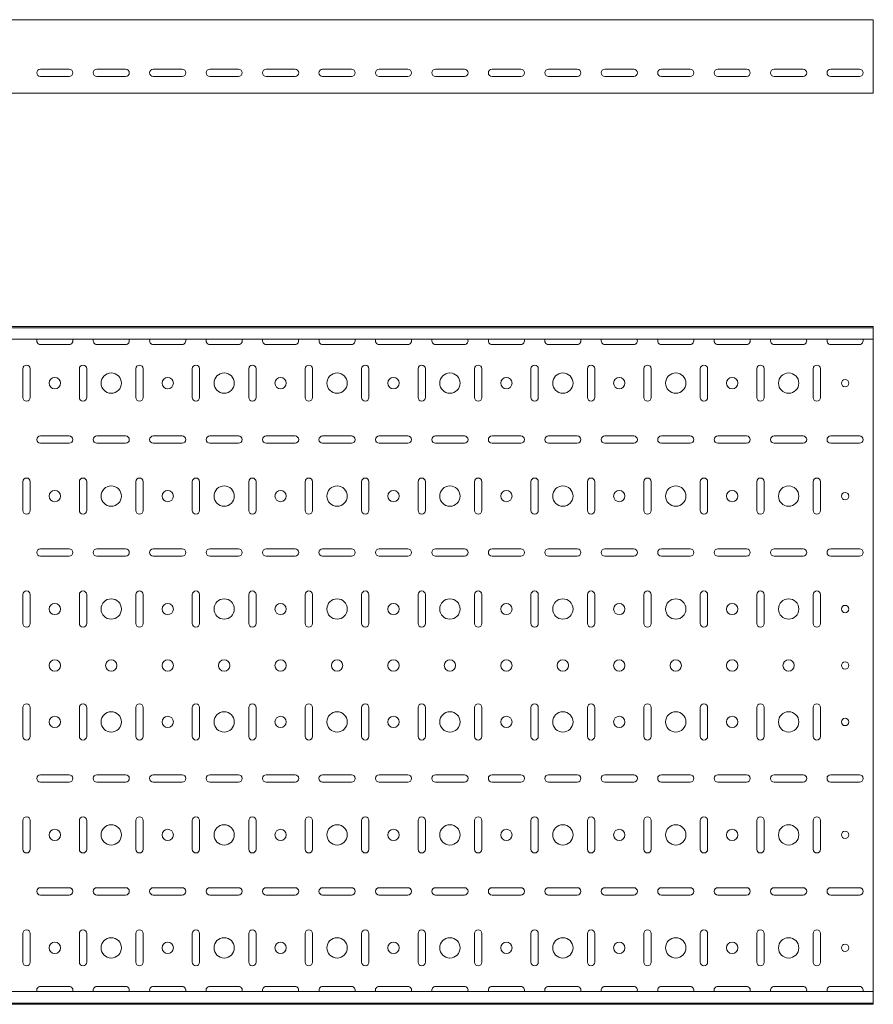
# Model space of a CAD drawing. Header units: millimetres. Extents: x -792 to 3872, y -6969 to -452.
# Tile 6 of 21: x 3116 to 3872, y -6969 to -6097. Entities that reach past the tile are written whole.
import ezdxf

# ---------------------------------------------------------------- set-up
doc = ezdxf.new("R2010")
doc.units = ezdxf.units.MM

msp = doc.modelspace()

# ---------------------------------------------------------------- linework, layer by layer
at = {"color": 7, "linetype": 'Continuous', "lineweight": 15}
for p, q in [((3872.2, -6096.74), (872.2, -6096.74)), ((3872.2, -6103.36), (3872.2, -6096.74)), ((3872.2, -6105.74), (3872.2, -6103.36)), ((3872.2, -6109.32), (3872.2, -6105.74)), ((3872.2, -6111.05), (3872.2, -6109.32)), ((3872.2, -6159.24), (3872.2, -6111.05)), ((3134.45, -6140.49), (3159.95, -6140.49)), ((3184.45, -6140.49), (3209.95, -6140.49)), ((3234.45, -6140.49), (3259.95, -6140.49)), ((3284.45, -6140.49), (3309.95, -6140.49)), ((3334.45, -6140.49), (3359.95, -6140.49)), ((3384.45, -6140.49), (3409.95, -6140.49)), ((3434.45, -6140.49), (3459.95, -6140.49)), ((3484.45, -6140.49), (3509.95, -6140.49)), ((3534.45, -6140.49), (3559.95, -6140.49)), ((3584.45, -6140.49), (3609.95, -6140.49)), ((3634.45, -6140.49), (3659.95, -6140.49)), ((3684.45, -6140.49), (3709.95, -6140.49)), ((3734.45, -6140.49), (3759.95, -6140.49)), ((3784.45, -6140.49), (3809.95, -6140.49)), ((3834.45, -6140.49), (3859.95, -6140.49)), ((3159.95, -6146.99), (3134.45, -6146.99)), ((3209.95, -6146.99), (3184.45, -6146.99)), ((3259.95, -6146.99), (3234.45, -6146.99)), ((3309.95, -6146.99), (3284.45, -6146.99)), ((3359.95, -6146.99), (3334.45, -6146.99)), ((3409.95, -6146.99), (3384.45, -6146.99)), ((3459.95, -6146.99), (3434.45, -6146.99)), ((3509.95, -6146.99), (3484.45, -6146.99)), ((3559.95, -6146.99), (3534.45, -6146.99)), ((3609.95, -6146.99), (3584.45, -6146.99)), ((3659.95, -6146.99), (3634.45, -6146.99)), ((3709.95, -6146.99), (3684.45, -6146.99)), ((3759.95, -6146.99), (3734.45, -6146.99)), ((3809.95, -6146.99), (3784.45, -6146.99)), ((3859.95, -6146.99), (3834.45, -6146.99)), ((3872.2, -6161.74), (872.2, -6161.74)), ((3872.2, -6161.74), (3872.2, -6159.24)), ((3872.2, -6368.54), (872.2, -6368.54)), ((3872.2, -6369.54), (872.2, -6369.54)), ((3872.2, -6369.54), (3872.2, -6368.54)), ((3872.2, -6378.01), (3872.2, -6369.54)), ((3872.2, -6379.75), (872.2, -6379.75)), ((3872.2, -6379.75), (3872.2, -6378.01)), ((3872.2, -6379.75), (3872.2, -6957.33)), ((3134.45, -6384.29), (3159.95, -6384.29)), ((3184.45, -6384.29), (3209.95, -6384.29)), ((3234.45, -6384.29), (3259.95, -6384.29)), ((3284.45, -6384.29), (3309.95, -6384.29)), ((3334.45, -6384.29), (3359.95, -6384.29)), ((3384.45, -6384.29), (3409.95, -6384.29)), ((3434.45, -6384.29), (3459.95, -6384.29)), ((3484.45, -6384.29), (3509.95, -6384.29)), ((3534.45, -6384.29), (3559.95, -6384.29)), ((3584.45, -6384.29), (3609.95, -6384.29)), ((3634.45, -6384.29), (3659.95, -6384.29)), ((3684.45, -6384.29), (3709.95, -6384.29)), ((3734.45, -6384.29), (3759.95, -6384.29)), ((3784.45, -6384.29), (3809.95, -6384.29)), ((3834.45, -6384.29), (3859.95, -6384.29)), ((3118.95, -6405.79), (3118.95, -6431.29)), ((3125.45, -6431.29), (3125.45, -6405.79)), ((3168.95, -6405.79), (3168.95, -6431.29)), ((3175.45, -6431.29), (3175.45, -6405.79)), ((3218.95, -6405.79), (3218.95, -6431.29)), ((3225.45, -6431.29), (3225.45, -6405.79)), ((3268.95, -6405.79), (3268.95, -6431.29)), ((3275.45, -6431.29), (3275.45, -6405.79)), ((3318.95, -6405.79), (3318.95, -6431.29)), ((3325.45, -6431.29), (3325.45, -6405.79)), ((3368.95, -6405.79), (3368.95, -6431.29)), ((3375.45, -6431.29), (3375.45, -6405.79)), ((3418.95, -6405.79), (3418.95, -6431.29)), ((3425.45, -6431.29), (3425.45, -6405.79)), ((3468.95, -6405.79), (3468.95, -6431.29)), ((3475.45, -6431.29), (3475.45, -6405.79)), ((3518.95, -6405.79), (3518.95, -6431.29)), ((3525.45, -6431.29), (3525.45, -6405.79)), ((3568.95, -6405.79), (3568.95, -6431.29)), ((3575.45, -6431.29), (3575.45, -6405.79)), ((3618.95, -6405.79), (3618.95, -6431.29)), ((3625.45, -6431.29), (3625.45, -6405.79)), ((3668.95, -6405.79), (3668.95, -6431.29)), ((3675.45, -6431.29), (3675.45, -6405.79)), ((3718.95, -6405.79), (3718.95, -6431.29)), ((3725.45, -6431.29), (3725.45, -6405.79)), ((3768.95, -6405.79), (3768.95, -6431.29)), ((3775.45, -6431.29), (3775.45, -6405.79)), ((3818.95, -6405.79), (3818.95, -6431.29)), ((3825.45, -6431.29), (3825.45, -6405.79)), ((3159.95, -6465.29), (3134.45, -6465.29)), ((3209.95, -6465.29), (3184.45, -6465.29)), ((3259.95, -6465.29), (3234.45, -6465.29)), ((3309.95, -6465.29), (3284.45, -6465.29)), ((3359.95, -6465.29), (3334.45, -6465.29)), ((3409.95, -6465.29), (3384.45, -6465.29)), ((3459.95, -6465.29), (3434.45, -6465.29)), ((3509.95, -6465.29), (3484.45, -6465.29)), ((3559.95, -6465.29), (3534.45, -6465.29)), ((3609.95, -6465.29), (3584.45, -6465.29)), ((3659.95, -6465.29), (3634.45, -6465.29)), ((3709.95, -6465.29), (3684.45, -6465.29)), ((3759.95, -6465.29), (3734.45, -6465.29)), ((3809.95, -6465.29), (3784.45, -6465.29)), ((3859.95, -6465.29), (3834.45, -6465.29)), ((3134.45, -6471.79), (3159.95, -6471.79)), ((3184.45, -6471.79), (3209.95, -6471.79)), ((3234.45, -6471.79), (3259.95, -6471.79)), ((3284.45, -6471.79), (3309.95, -6471.79)), ((3334.45, -6471.79), (3359.95, -6471.79)), ((3384.45, -6471.79), (3409.95, -6471.79)), ((3434.45, -6471.79), (3459.95, -6471.79)), ((3484.45, -6471.79), (3509.95, -6471.79)), ((3534.45, -6471.79), (3559.95, -6471.79)), ((3584.45, -6471.79), (3609.95, -6471.79)), ((3634.45, -6471.79), (3659.95, -6471.79)), ((3684.45, -6471.79), (3709.95, -6471.79)), ((3734.45, -6471.79), (3759.95, -6471.79)), ((3784.45, -6471.79), (3809.95, -6471.79)), ((3834.45, -6471.79), (3859.95, -6471.79)), ((3118.95, -6505.79), (3118.95, -6531.29)), ((3125.45, -6531.29), (3125.45, -6505.79)), ((3168.95, -6505.79), (3168.95, -6531.29)), ((3175.45, -6531.29), (3175.45, -6505.79)), ((3218.95, -6505.79), (3218.95, -6531.29)), ((3225.45, -6531.29), (3225.45, -6505.79)), ((3268.95, -6505.79), (3268.95, -6531.29)), ((3275.45, -6531.29), (3275.45, -6505.79)), ((3318.95, -6505.79), (3318.95, -6531.29)), ((3325.45, -6531.29), (3325.45, -6505.79)), ((3368.95, -6505.79), (3368.95, -6531.29)), ((3375.45, -6531.29), (3375.45, -6505.79)), ((3418.95, -6505.79), (3418.95, -6531.29)), ((3425.45, -6531.29), (3425.45, -6505.79)), ((3468.95, -6505.79), (3468.95, -6531.29)), ((3475.45, -6531.29), (3475.45, -6505.79)), ((3518.95, -6505.79), (3518.95, -6531.29)), ((3525.45, -6531.29), (3525.45, -6505.79)), ((3568.95, -6505.79), (3568.95, -6531.29)), ((3575.45, -6531.29), (3575.45, -6505.79)), ((3618.95, -6505.79), (3618.95, -6531.29)), ((3625.45, -6531.29), (3625.45, -6505.79)), ((3668.95, -6505.79), (3668.95, -6531.29)), ((3675.45, -6531.29), (3675.45, -6505.79)), ((3718.95, -6505.79), (3718.95, -6531.29)), ((3725.45, -6531.29), (3725.45, -6505.79)), ((3768.95, -6505.79), (3768.95, -6531.29)), ((3775.45, -6531.29), (3775.45, -6505.79)), ((3818.95, -6505.79), (3818.95, -6531.29)), ((3825.45, -6531.29), (3825.45, -6505.79)), ((3159.95, -6565.29), (3134.45, -6565.29)), ((3134.45, -6571.79), (3159.95, -6571.79)), ((3209.95, -6565.29), (3184.45, -6565.29)), ((3184.45, -6571.79), (3209.95, -6571.79)), ((3259.95, -6565.29), (3234.45, -6565.29)), ((3234.45, -6571.79), (3259.95, -6571.79)), ((3309.95, -6565.29), (3284.45, -6565.29)), ((3284.45, -6571.79), (3309.95, -6571.79)), ((3359.95, -6565.29), (3334.45, -6565.29)), ((3334.45, -6571.79), (3359.95, -6571.79)), ((3409.95, -6565.29), (3384.45, -6565.29)), ((3384.45, -6571.79), (3409.95, -6571.79)), ((3459.95, -6565.29), (3434.45, -6565.29)), ((3434.45, -6571.79), (3459.95, -6571.79)), ((3509.95, -6565.29), (3484.45, -6565.29)), ((3484.45, -6571.79), (3509.95, -6571.79)), ((3559.95, -6565.29), (3534.45, -6565.29)), ((3534.45, -6571.79), (3559.95, -6571.79)), ((3609.95, -6565.29), (3584.45, -6565.29)), ((3584.45, -6571.79), (3609.95, -6571.79)), ((3659.95, -6565.29), (3634.45, -6565.29)), ((3634.45, -6571.79), (3659.95, -6571.79)), ((3709.95, -6565.29), (3684.45, -6565.29)), ((3684.45, -6571.79), (3709.95, -6571.79)), ((3759.95, -6565.29), (3734.45, -6565.29)), ((3734.45, -6571.79), (3759.95, -6571.79)), ((3809.95, -6565.29), (3784.45, -6565.29)), ((3784.45, -6571.79), (3809.95, -6571.79)), ((3859.95, -6565.29), (3834.45, -6565.29)), ((3834.45, -6571.79), (3859.95, -6571.79)), ((3118.95, -6605.79), (3118.95, -6631.29)), ((3125.45, -6631.29), (3125.45, -6605.79)), ((3168.95, -6605.79), (3168.95, -6631.29)), ((3175.45, -6631.29), (3175.45, -6605.79)), ((3218.95, -6605.79), (3218.95, -6631.29)), ((3225.45, -6631.29), (3225.45, -6605.79)), ((3268.95, -6605.79), (3268.95, -6631.29)), ((3275.45, -6631.29), (3275.45, -6605.79)), ((3318.95, -6605.79), (3318.95, -6631.29)), ((3325.45, -6631.29), (3325.45, -6605.79)), ((3368.95, -6605.79), (3368.95, -6631.29)), ((3375.45, -6631.29), (3375.45, -6605.79)), ((3418.95, -6605.79), (3418.95, -6631.29)), ((3425.45, -6631.29), (3425.45, -6605.79)), ((3468.95, -6605.79), (3468.95, -6631.29)), ((3475.45, -6631.29), (3475.45, -6605.79)), ((3518.95, -6605.79), (3518.95, -6631.29)), ((3525.45, -6631.29), (3525.45, -6605.79)), ((3568.95, -6605.79), (3568.95, -6631.29)), ((3575.45, -6631.29), (3575.45, -6605.79)), ((3618.95, -6605.79), (3618.95, -6631.29)), ((3625.45, -6631.29), (3625.45, -6605.79)), ((3668.95, -6605.79), (3668.95, -6631.29)), ((3675.45, -6631.29), (3675.45, -6605.79)), ((3718.95, -6605.79), (3718.95, -6631.29)), ((3725.45, -6631.29), (3725.45, -6605.79)), ((3768.95, -6605.79), (3768.95, -6631.29)), ((3775.45, -6631.29), (3775.45, -6605.79)), ((3818.95, -6605.79), (3818.95, -6631.29)), ((3825.45, -6631.29), (3825.45, -6605.79)), ((3118.95, -6705.79), (3118.95, -6731.29)), ((3125.45, -6731.29), (3125.45, -6705.79)), ((3168.95, -6705.79), (3168.95, -6731.29)), ((3175.45, -6731.29), (3175.45, -6705.79)), ((3218.95, -6705.79), (3218.95, -6731.29)), ((3225.45, -6731.29), (3225.45, -6705.79)), ((3268.95, -6705.79), (3268.95, -6731.29)), ((3275.45, -6731.29), (3275.45, -6705.79)), ((3318.95, -6705.79), (3318.95, -6731.29)), ((3325.45, -6731.29), (3325.45, -6705.79)), ((3368.95, -6705.79), (3368.95, -6731.29)), ((3375.45, -6731.29), (3375.45, -6705.79)), ((3418.95, -6705.79), (3418.95, -6731.29)), ((3425.45, -6731.29), (3425.45, -6705.79)), ((3468.95, -6705.79), (3468.95, -6731.29)), ((3475.45, -6731.29), (3475.45, -6705.79)), ((3518.95, -6705.79), (3518.95, -6731.29)), ((3525.45, -6731.29), (3525.45, -6705.79)), ((3568.95, -6705.79), (3568.95, -6731.29)), ((3575.45, -6731.29), (3575.45, -6705.79)), ((3618.95, -6705.79), (3618.95, -6731.29)), ((3625.45, -6731.29), (3625.45, -6705.79)), ((3668.95, -6705.79), (3668.95, -6731.29)), ((3675.45, -6731.29), (3675.45, -6705.79)), ((3718.95, -6705.79), (3718.95, -6731.29)), ((3725.45, -6731.29), (3725.45, -6705.79)), ((3768.95, -6705.79), (3768.95, -6731.29)), ((3775.45, -6731.29), (3775.45, -6705.79)), ((3818.95, -6705.79), (3818.95, -6731.29)), ((3825.45, -6731.29), (3825.45, -6705.79)), ((3159.95, -6765.29), (3134.45, -6765.29)), ((3134.45, -6771.79), (3159.95, -6771.79)), ((3209.95, -6765.29), (3184.45, -6765.29)), ((3184.45, -6771.79), (3209.95, -6771.79)), ((3259.95, -6765.29), (3234.45, -6765.29)), ((3234.45, -6771.79), (3259.95, -6771.79)), ((3309.95, -6765.29), (3284.45, -6765.29)), ((3284.45, -6771.79), (3309.95, -6771.79)), ((3359.95, -6765.29), (3334.45, -6765.29)), ((3334.45, -6771.79), (3359.95, -6771.79)), ((3409.95, -6765.29), (3384.45, -6765.29)), ((3384.45, -6771.79), (3409.95, -6771.79)), ((3459.95, -6765.29), (3434.45, -6765.29)), ((3434.45, -6771.79), (3459.95, -6771.79)), ((3509.95, -6765.29), (3484.45, -6765.29)), ((3484.45, -6771.79), (3509.95, -6771.79)), ((3559.95, -6765.29), (3534.45, -6765.29)), ((3534.45, -6771.79), (3559.95, -6771.79)), ((3609.95, -6765.29), (3584.45, -6765.29)), ((3584.45, -6771.79), (3609.95, -6771.79)), ((3659.95, -6765.29), (3634.45, -6765.29)), ((3634.45, -6771.79), (3659.95, -6771.79)), ((3709.95, -6765.29), (3684.45, -6765.29)), ((3684.45, -6771.79), (3709.95, -6771.79)), ((3759.95, -6765.29), (3734.45, -6765.29)), ((3734.45, -6771.79), (3759.95, -6771.79)), ((3809.95, -6765.29), (3784.45, -6765.29)), ((3784.45, -6771.79), (3809.95, -6771.79)), ((3859.95, -6765.29), (3834.45, -6765.29)), ((3834.45, -6771.79), (3859.95, -6771.79)), ((3118.95, -6805.79), (3118.95, -6831.29)), ((3125.45, -6831.29), (3125.45, -6805.79)), ((3168.95, -6805.79), (3168.95, -6831.29)), ((3175.45, -6831.29), (3175.45, -6805.79)), ((3218.95, -6805.79), (3218.95, -6831.29)), ((3225.45, -6831.29), (3225.45, -6805.79)), ((3268.95, -6805.79), (3268.95, -6831.29)), ((3275.45, -6831.29), (3275.45, -6805.79)), ((3318.95, -6805.79), (3318.95, -6831.29)), ((3325.45, -6831.29), (3325.45, -6805.79)), ((3368.95, -6805.79), (3368.95, -6831.29)), ((3375.45, -6831.29), (3375.45, -6805.79)), ((3418.95, -6805.79), (3418.95, -6831.29)), ((3425.45, -6831.29), (3425.45, -6805.79)), ((3468.95, -6805.79), (3468.95, -6831.29)), ((3475.45, -6831.29), (3475.45, -6805.79)), ((3518.95, -6805.79), (3518.95, -6831.29)), ((3525.45, -6831.29), (3525.45, -6805.79)), ((3568.95, -6805.79), (3568.95, -6831.29)), ((3575.45, -6831.29), (3575.45, -6805.79)), ((3618.95, -6805.79), (3618.95, -6831.29)), ((3625.45, -6831.29), (3625.45, -6805.79)), ((3668.95, -6805.79), (3668.95, -6831.29)), ((3675.45, -6831.29), (3675.45, -6805.79)), ((3718.95, -6805.79), (3718.95, -6831.29)), ((3725.45, -6831.29), (3725.45, -6805.79)), ((3768.95, -6805.79), (3768.95, -6831.29)), ((3775.45, -6831.29), (3775.45, -6805.79)), ((3818.95, -6805.79), (3818.95, -6831.29)), ((3825.45, -6831.29), (3825.45, -6805.79)), ((3159.95, -6865.29), (3134.45, -6865.29)), ((3209.95, -6865.29), (3184.45, -6865.29)), ((3259.95, -6865.29), (3234.45, -6865.29)), ((3309.95, -6865.29), (3284.45, -6865.29)), ((3359.95, -6865.29), (3334.45, -6865.29)), ((3409.95, -6865.29), (3384.45, -6865.29)), ((3459.95, -6865.29), (3434.45, -6865.29)), ((3509.95, -6865.29), (3484.45, -6865.29)), ((3559.95, -6865.29), (3534.45, -6865.29)), ((3609.95, -6865.29), (3584.45, -6865.29)), ((3659.95, -6865.29), (3634.45, -6865.29)), ((3709.95, -6865.29), (3684.45, -6865.29)), ((3759.95, -6865.29), (3734.45, -6865.29)), ((3809.95, -6865.29), (3784.45, -6865.29)), ((3859.95, -6865.29), (3834.45, -6865.29)), ((3134.45, -6871.79), (3159.95, -6871.79)), ((3184.45, -6871.79), (3209.95, -6871.79)), ((3234.45, -6871.79), (3259.95, -6871.79)), ((3284.45, -6871.79), (3309.95, -6871.79)), ((3334.45, -6871.79), (3359.95, -6871.79)), ((3384.45, -6871.79), (3409.95, -6871.79)), ((3434.45, -6871.79), (3459.95, -6871.79)), ((3484.45, -6871.79), (3509.95, -6871.79)), ((3534.45, -6871.79), (3559.95, -6871.79)), ((3584.45, -6871.79), (3609.95, -6871.79)), ((3634.45, -6871.79), (3659.95, -6871.79)), ((3684.45, -6871.79), (3709.95, -6871.79)), ((3734.45, -6871.79), (3759.95, -6871.79)), ((3784.45, -6871.79), (3809.95, -6871.79)), ((3834.45, -6871.79), (3859.95, -6871.79)), ((3118.95, -6905.79), (3118.95, -6931.29)), ((3125.45, -6931.29), (3125.45, -6905.79)), ((3168.95, -6905.79), (3168.95, -6931.29)), ((3175.45, -6931.29), (3175.45, -6905.79)), ((3218.95, -6905.79), (3218.95, -6931.29)), ((3225.45, -6931.29), (3225.45, -6905.79)), ((3268.95, -6905.79), (3268.95, -6931.29)), ((3275.45, -6931.29), (3275.45, -6905.79)), ((3318.95, -6905.79), (3318.95, -6931.29)), ((3325.45, -6931.29), (3325.45, -6905.79)), ((3368.95, -6905.79), (3368.95, -6931.29)), ((3375.45, -6931.29), (3375.45, -6905.79)), ((3418.95, -6905.79), (3418.95, -6931.29)), ((3425.45, -6931.29), (3425.45, -6905.79)), ((3468.95, -6905.79), (3468.95, -6931.29)), ((3475.45, -6931.29), (3475.45, -6905.79)), ((3518.95, -6905.79), (3518.95, -6931.29)), ((3525.45, -6931.29), (3525.45, -6905.79)), ((3568.95, -6905.79), (3568.95, -6931.29)), ((3575.45, -6931.29), (3575.45, -6905.79)), ((3618.95, -6905.79), (3618.95, -6931.29)), ((3625.45, -6931.29), (3625.45, -6905.79)), ((3668.95, -6905.79), (3668.95, -6931.29)), ((3675.45, -6931.29), (3675.45, -6905.79)), ((3718.95, -6905.79), (3718.95, -6931.29)), ((3725.45, -6931.29), (3725.45, -6905.79)), ((3768.95, -6905.79), (3768.95, -6931.29)), ((3775.45, -6931.29), (3775.45, -6905.79)), ((3818.95, -6905.79), (3818.95, -6931.29)), ((3825.45, -6931.29), (3825.45, -6905.79)), ((3159.95, -6952.79), (3134.45, -6952.79)), ((3209.95, -6952.79), (3184.45, -6952.79)), ((3259.95, -6952.79), (3234.45, -6952.79)), ((3309.95, -6952.79), (3284.45, -6952.79)), ((3359.95, -6952.79), (3334.45, -6952.79)), ((3409.95, -6952.79), (3384.45, -6952.79)), ((3459.95, -6952.79), (3434.45, -6952.79)), ((3509.95, -6952.79), (3484.45, -6952.79)), ((3559.95, -6952.79), (3534.45, -6952.79)), ((3609.95, -6952.79), (3584.45, -6952.79)), ((3659.95, -6952.79), (3634.45, -6952.79)), ((3709.95, -6952.79), (3684.45, -6952.79)), ((3759.95, -6952.79), (3734.45, -6952.79)), ((3809.95, -6952.79), (3784.45, -6952.79)), ((3859.95, -6952.79), (3834.45, -6952.79)), ((3872.2, -6957.33), (872.2, -6957.33)), ((3872.2, -6959.07), (3872.2, -6957.33)), ((3872.2, -6967.54), (3872.2, -6959.07)), ((872.2, -6967.54), (3872.2, -6967.54)), ((3872.2, -6968.54), (872.2, -6968.54)), ((3872.2, -6968.54), (3872.2, -6967.54))]:
    msp.add_line(p, q, dxfattribs=at)
for centre, radius in [((3147.2, -6418.54), 5), ((3197.2, -6418.54), 9), ((3247.2, -6418.54), 5), ((3297.2, -6418.54), 9), ((3347.2, -6418.54), 5), ((3397.2, -6418.54), 9), ((3447.2, -6418.54), 5), ((3497.2, -6418.54), 9), ((3547.2, -6418.54), 5), ((3597.2, -6418.54), 9), ((3647.2, -6418.54), 5), ((3697.2, -6418.54), 9), ((3747.2, -6418.54), 5), ((3797.2, -6418.54), 9), ((3847.2, -6418.54), 3.25), ((3197.2, -6518.54), 9), ((3297.2, -6518.54), 9), ((3397.2, -6518.54), 9), ((3497.2, -6518.54), 9), ((3597.2, -6518.54), 9), ((3697.2, -6518.54), 9), ((3797.2, -6518.54), 9), ((3147.2, -6518.54), 5), ((3247.2, -6518.54), 5), ((3347.2, -6518.54), 5), ((3447.2, -6518.54), 5), ((3547.2, -6518.54), 5), ((3647.2, -6518.54), 5), ((3747.2, -6518.54), 5), ((3847.2, -6518.54), 3.25), ((3147.2, -6618.54), 5), ((3197.2, -6618.54), 9), ((3247.2, -6618.54), 5), ((3297.2, -6618.54), 9), ((3347.2, -6618.54), 5), ((3397.2, -6618.54), 9), ((3447.2, -6618.54), 5), ((3497.2, -6618.54), 9), ((3547.2, -6618.54), 5), ((3597.2, -6618.54), 9), ((3647.2, -6618.54), 5), ((3697.2, -6618.54), 9), ((3747.2, -6618.54), 5), ((3797.2, -6618.54), 9), ((3847.2, -6618.54), 3.25), ((3147.2, -6668.54), 5), ((3197.2, -6668.54), 5), ((3247.2, -6668.54), 5), ((3297.2, -6668.54), 5), ((3347.2, -6668.54), 5), ((3397.2, -6668.54), 5), ((3447.2, -6668.54), 5), ((3497.2, -6668.54), 5), ((3547.2, -6668.54), 5), ((3597.2, -6668.54), 5), ((3647.2, -6668.54), 5), ((3697.2, -6668.54), 5), ((3747.2, -6668.54), 5), ((3797.2, -6668.54), 5), ((3847.2, -6668.54), 3.25), ((3197.2, -6718.54), 9), ((3297.2, -6718.54), 9), ((3397.2, -6718.54), 9), ((3497.2, -6718.54), 9), ((3597.2, -6718.54), 9), ((3697.2, -6718.54), 9), ((3797.2, -6718.54), 9), ((3147.2, -6718.54), 5), ((3247.2, -6718.54), 5), ((3347.2, -6718.54), 5), ((3447.2, -6718.54), 5), ((3547.2, -6718.54), 5), ((3647.2, -6718.54), 5), ((3747.2, -6718.54), 5), ((3847.2, -6718.54), 3.25), ((3147.2, -6818.54), 5), ((3197.2, -6818.54), 9), ((3247.2, -6818.54), 5), ((3297.2, -6818.54), 9), ((3347.2, -6818.54), 5), ((3397.2, -6818.54), 9), ((3447.2, -6818.54), 5), ((3497.2, -6818.54), 9), ((3547.2, -6818.54), 5), ((3597.2, -6818.54), 9), ((3647.2, -6818.54), 5), ((3697.2, -6818.54), 9), ((3747.2, -6818.54), 5), ((3797.2, -6818.54), 9), ((3847.2, -6818.54), 3.25), ((3197.2, -6918.54), 9), ((3297.2, -6918.54), 9), ((3397.2, -6918.54), 9), ((3497.2, -6918.54), 9), ((3597.2, -6918.54), 9), ((3697.2, -6918.54), 9), ((3797.2, -6918.54), 9), ((3147.2, -6918.54), 5), ((3247.2, -6918.54), 5), ((3347.2, -6918.54), 5), ((3447.2, -6918.54), 5), ((3547.2, -6918.54), 5), ((3647.2, -6918.54), 5), ((3747.2, -6918.54), 5), ((3847.2, -6918.54), 3.25)]:
    msp.add_circle(centre, radius, dxfattribs=at)
for centre, start, end in [((3134.45, -6143.74), 90, 270), ((3159.95, -6143.74), 270, 90), ((3184.45, -6143.74), 90, 270), ((3209.95, -6143.74), 270, 90), ((3234.45, -6143.74), 90, 270), ((3259.95, -6143.74), 270, 90), ((3284.45, -6143.74), 90, 270), ((3309.95, -6143.74), 270, 90), ((3334.45, -6143.74), 90, 270), ((3359.95, -6143.74), 270, 90), ((3384.45, -6143.74), 90, 270), ((3409.95, -6143.74), 270, 90), ((3434.45, -6143.74), 90, 270), ((3459.95, -6143.74), 270, 90), ((3484.45, -6143.74), 90, 270), ((3509.95, -6143.74), 270, 90), ((3534.45, -6143.74), 90, 270), ((3559.95, -6143.74), 270, 90), ((3584.45, -6143.74), 90, 270), ((3609.95, -6143.74), 270, 90), ((3634.45, -6143.74), 90, 270), ((3659.95, -6143.74), 270, 90), ((3684.45, -6143.74), 90, 270), ((3709.95, -6143.74), 270, 90), ((3734.45, -6143.74), 90, 270), ((3759.95, -6143.74), 270, 90), ((3784.45, -6143.74), 90, 270), ((3809.95, -6143.74), 270, 90), ((3834.45, -6143.74), 90, 270), ((3859.95, -6143.74), 270, 90), ((3134.45, -6381.04), 156.64793, 270), ((3159.95, -6381.04), 270, 23.35207), ((3184.45, -6381.04), 156.64793, 270), ((3209.95, -6381.04), 270, 23.35207), ((3234.45, -6381.04), 156.64793, 270), ((3259.95, -6381.04), 270, 23.35207), ((3284.45, -6381.04), 156.64793, 270), ((3309.95, -6381.04), 270, 23.35207), ((3334.45, -6381.04), 156.64793, 270), ((3359.95, -6381.04), 270, 23.35207), ((3384.45, -6381.04), 156.64793, 270), ((3409.95, -6381.04), 270, 23.35207), ((3434.45, -6381.04), 156.64793, 270), ((3459.95, -6381.04), 270, 23.35207), ((3484.45, -6381.04), 156.64793, 270), ((3509.95, -6381.04), 270, 23.35207), ((3534.45, -6381.04), 156.64793, 270), ((3559.95, -6381.04), 270, 23.35207), ((3584.45, -6381.04), 156.64793, 270), ((3609.95, -6381.04), 270, 23.35207), ((3634.45, -6381.04), 156.64793, 270), ((3659.95, -6381.04), 270, 23.35207), ((3684.45, -6381.04), 156.64793, 270), ((3709.95, -6381.04), 270, 23.35207), ((3734.45, -6381.04), 156.64793, 270), ((3759.95, -6381.04), 270, 23.35207), ((3784.45, -6381.04), 156.64793, 270), ((3809.95, -6381.04), 270, 23.35207), ((3834.45, -6381.04), 156.64793, 270), ((3859.95, -6381.04), 270, 23.35207), ((3122.2, -6405.79), 0, 180), ((3172.2, -6405.79), 0, 180), ((3222.2, -6405.79), 0, 180), ((3272.2, -6405.79), 0, 180), ((3322.2, -6405.79), 0, 180), ((3372.2, -6405.79), 0, 180), ((3422.2, -6405.79), 0, 180), ((3472.2, -6405.79), 0, 180), ((3522.2, -6405.79), 0, 180), ((3572.2, -6405.79), 0, 180), ((3622.2, -6405.79), 0, 180), ((3672.2, -6405.79), 0, 180), ((3722.2, -6405.79), 0, 180), ((3772.2, -6405.79), 0, 180), ((3822.2, -6405.79), 0, 180), ((3122.2, -6431.29), 180, 0), ((3172.2, -6431.29), 180, 0), ((3222.2, -6431.29), 180, 0), ((3272.2, -6431.29), 180, 0), ((3322.2, -6431.29), 180, 0), ((3372.2, -6431.29), 180, 0), ((3422.2, -6431.29), 180, 0), ((3472.2, -6431.29), 180, 0), ((3522.2, -6431.29), 180, 0), ((3572.2, -6431.29), 180, 0), ((3622.2, -6431.29), 180, 0), ((3672.2, -6431.29), 180, 0), ((3722.2, -6431.29), 180, 0), ((3772.2, -6431.29), 180, 0), ((3822.2, -6431.29), 180, 0), ((3134.45, -6468.54), 90, 270), ((3159.95, -6468.54), 270, 90), ((3184.45, -6468.54), 90, 270), ((3209.95, -6468.54), 270, 90), ((3234.45, -6468.54), 90, 270), ((3259.95, -6468.54), 270, 90), ((3284.45, -6468.54), 90, 270), ((3309.95, -6468.54), 270, 90), ((3334.45, -6468.54), 90, 270), ((3359.95, -6468.54), 270, 90), ((3384.45, -6468.54), 90, 270), ((3409.95, -6468.54), 270, 90), ((3434.45, -6468.54), 90, 270), ((3459.95, -6468.54), 270, 90), ((3484.45, -6468.54), 90, 270), ((3509.95, -6468.54), 270, 90), ((3534.45, -6468.54), 90, 270), ((3559.95, -6468.54), 270, 90), ((3584.45, -6468.54), 90, 270), ((3609.95, -6468.54), 270, 90), ((3634.45, -6468.54), 90, 270), ((3659.95, -6468.54), 270, 90), ((3684.45, -6468.54), 90, 270), ((3709.95, -6468.54), 270, 90), ((3734.45, -6468.54), 90, 270), ((3759.95, -6468.54), 270, 90), ((3784.45, -6468.54), 90, 270), ((3809.95, -6468.54), 270, 90), ((3834.45, -6468.54), 90, 270), ((3859.95, -6468.54), 270, 90), ((3122.2, -6505.79), 0, 180), ((3172.2, -6505.79), 0, 180), ((3222.2, -6505.79), 0, 180), ((3272.2, -6505.79), 0, 180), ((3322.2, -6505.79), 0, 180), ((3372.2, -6505.79), 0, 180), ((3422.2, -6505.79), 0, 180), ((3472.2, -6505.79), 0, 180), ((3522.2, -6505.79), 0, 180), ((3572.2, -6505.79), 0, 180), ((3622.2, -6505.79), 0, 180), ((3672.2, -6505.79), 0, 180), ((3722.2, -6505.79), 0, 180), ((3772.2, -6505.79), 0, 180), ((3822.2, -6505.79), 0, 180), ((3122.2, -6531.29), 180, 0), ((3172.2, -6531.29), 180, 0), ((3222.2, -6531.29), 180, 0), ((3272.2, -6531.29), 180, 0), ((3322.2, -6531.29), 180, 0), ((3372.2, -6531.29), 180, 0), ((3422.2, -6531.29), 180, 0), ((3472.2, -6531.29), 180, 0), ((3522.2, -6531.29), 180, 0), ((3572.2, -6531.29), 180, 0), ((3622.2, -6531.29), 180, 0), ((3672.2, -6531.29), 180, 0), ((3722.2, -6531.29), 180, 0), ((3772.2, -6531.29), 180, 0), ((3822.2, -6531.29), 180, 0), ((3134.45, -6568.54), 90, 270), ((3159.95, -6568.54), 270, 90), ((3184.45, -6568.54), 90, 270), ((3209.95, -6568.54), 270, 90), ((3234.45, -6568.54), 90, 270), ((3259.95, -6568.54), 270, 90), ((3284.45, -6568.54), 90, 270), ((3309.95, -6568.54), 270, 90), ((3334.45, -6568.54), 90, 270), ((3359.95, -6568.54), 270, 90), ((3384.45, -6568.54), 90, 270), ((3409.95, -6568.54), 270, 90), ((3434.45, -6568.54), 90, 270), ((3459.95, -6568.54), 270, 90), ((3484.45, -6568.54), 90, 270), ((3509.95, -6568.54), 270, 90), ((3534.45, -6568.54), 90, 270), ((3559.95, -6568.54), 270, 90), ((3584.45, -6568.54), 90, 270), ((3609.95, -6568.54), 270, 90), ((3634.45, -6568.54), 90, 270), ((3659.95, -6568.54), 270, 90), ((3684.45, -6568.54), 90, 270), ((3709.95, -6568.54), 270, 90), ((3734.45, -6568.54), 90, 270), ((3759.95, -6568.54), 270, 90), ((3784.45, -6568.54), 90, 270), ((3809.95, -6568.54), 270, 90), ((3834.45, -6568.54), 90, 270), ((3859.95, -6568.54), 270, 90), ((3122.2, -6605.79), 0, 180), ((3172.2, -6605.79), 0, 180), ((3222.2, -6605.79), 0, 180), ((3272.2, -6605.79), 0, 180), ((3322.2, -6605.79), 0, 180), ((3372.2, -6605.79), 0, 180), ((3422.2, -6605.79), 0, 180), ((3472.2, -6605.79), 0, 180), ((3522.2, -6605.79), 0, 180), ((3572.2, -6605.79), 0, 180), ((3622.2, -6605.79), 0, 180), ((3672.2, -6605.79), 0, 180), ((3722.2, -6605.79), 0, 180), ((3772.2, -6605.79), 0, 180), ((3822.2, -6605.79), 0, 180), ((3122.2, -6631.29), 180, 0), ((3172.2, -6631.29), 180, 0), ((3222.2, -6631.29), 180, 0), ((3272.2, -6631.29), 180, 0), ((3322.2, -6631.29), 180, 0), ((3372.2, -6631.29), 180, 0), ((3422.2, -6631.29), 180, 0), ((3472.2, -6631.29), 180, 0), ((3522.2, -6631.29), 180, 0), ((3572.2, -6631.29), 180, 0), ((3622.2, -6631.29), 180, 0), ((3672.2, -6631.29), 180, 0), ((3722.2, -6631.29), 180, 0), ((3772.2, -6631.29), 180, 0), ((3822.2, -6631.29), 180, 0), ((3122.2, -6705.79), 0, 180), ((3172.2, -6705.79), 0, 180), ((3222.2, -6705.79), 0, 180), ((3272.2, -6705.79), 0, 180), ((3322.2, -6705.79), 0, 180), ((3372.2, -6705.79), 0, 180), ((3422.2, -6705.79), 0, 180), ((3472.2, -6705.79), 0, 180), ((3522.2, -6705.79), 0, 180), ((3572.2, -6705.79), 0, 180), ((3622.2, -6705.79), 0, 180), ((3672.2, -6705.79), 0, 180), ((3722.2, -6705.79), 0, 180), ((3772.2, -6705.79), 0, 180), ((3822.2, -6705.79), 0, 180), ((3122.2, -6731.29), 180, 0), ((3172.2, -6731.29), 180, 0), ((3222.2, -6731.29), 180, 0), ((3272.2, -6731.29), 180, 0), ((3322.2, -6731.29), 180, 0), ((3372.2, -6731.29), 180, 0), ((3422.2, -6731.29), 180, 0), ((3472.2, -6731.29), 180, 0), ((3522.2, -6731.29), 180, 0), ((3572.2, -6731.29), 180, 0), ((3622.2, -6731.29), 180, 0), ((3672.2, -6731.29), 180, 0), ((3722.2, -6731.29), 180, 0), ((3772.2, -6731.29), 180, 0), ((3822.2, -6731.29), 180, 0), ((3134.45, -6768.54), 90, 270), ((3159.95, -6768.54), 270, 90), ((3184.45, -6768.54), 90, 270), ((3209.95, -6768.54), 270, 90), ((3234.45, -6768.54), 90, 270), ((3259.95, -6768.54), 270, 90), ((3284.45, -6768.54), 90, 270), ((3309.95, -6768.54), 270, 90), ((3334.45, -6768.54), 90, 270), ((3359.95, -6768.54), 270, 90), ((3384.45, -6768.54), 90, 270), ((3409.95, -6768.54), 270, 90), ((3434.45, -6768.54), 90, 270), ((3459.95, -6768.54), 270, 90), ((3484.45, -6768.54), 90, 270), ((3509.95, -6768.54), 270, 90), ((3534.45, -6768.54), 90, 270), ((3559.95, -6768.54), 270, 90), ((3584.45, -6768.54), 90, 270), ((3609.95, -6768.54), 270, 90), ((3634.45, -6768.54), 90, 270), ((3659.95, -6768.54), 270, 90), ((3684.45, -6768.54), 90, 270), ((3709.95, -6768.54), 270, 90), ((3734.45, -6768.54), 90, 270), ((3759.95, -6768.54), 270, 90), ((3784.45, -6768.54), 90, 270), ((3809.95, -6768.54), 270, 90), ((3834.45, -6768.54), 90, 270), ((3859.95, -6768.54), 270, 90), ((3122.2, -6805.79), 0, 180), ((3172.2, -6805.79), 0, 180), ((3222.2, -6805.79), 0, 180), ((3272.2, -6805.79), 0, 180), ((3322.2, -6805.79), 0, 180), ((3372.2, -6805.79), 0, 180), ((3422.2, -6805.79), 0, 180), ((3472.2, -6805.79), 0, 180), ((3522.2, -6805.79), 0, 180), ((3572.2, -6805.79), 0, 180), ((3622.2, -6805.79), 0, 180), ((3672.2, -6805.79), 0, 180), ((3722.2, -6805.79), 0, 180), ((3772.2, -6805.79), 0, 180), ((3822.2, -6805.79), 0, 180), ((3122.2, -6831.29), 180, 0), ((3172.2, -6831.29), 180, 0), ((3222.2, -6831.29), 180, 0), ((3272.2, -6831.29), 180, 0), ((3322.2, -6831.29), 180, 0), ((3372.2, -6831.29), 180, 0), ((3422.2, -6831.29), 180, 0), ((3472.2, -6831.29), 180, 0), ((3522.2, -6831.29), 180, 0), ((3572.2, -6831.29), 180, 0), ((3622.2, -6831.29), 180, 0), ((3672.2, -6831.29), 180, 0), ((3722.2, -6831.29), 180, 0), ((3772.2, -6831.29), 180, 0), ((3822.2, -6831.29), 180, 0), ((3134.45, -6868.54), 90, 270), ((3159.95, -6868.54), 270, 90), ((3184.45, -6868.54), 90, 270), ((3209.95, -6868.54), 270, 90), ((3234.45, -6868.54), 90, 270), ((3259.95, -6868.54), 270, 90), ((3284.45, -6868.54), 90, 270), ((3309.95, -6868.54), 270, 90), ((3334.45, -6868.54), 90, 270), ((3359.95, -6868.54), 270, 90), ((3384.45, -6868.54), 90, 270), ((3409.95, -6868.54), 270, 90), ((3434.45, -6868.54), 90, 270), ((3459.95, -6868.54), 270, 90), ((3484.45, -6868.54), 90, 270), ((3509.95, -6868.54), 270, 90), ((3534.45, -6868.54), 90, 270), ((3559.95, -6868.54), 270, 90), ((3584.45, -6868.54), 90, 270), ((3609.95, -6868.54), 270, 90), ((3634.45, -6868.54), 90, 270), ((3659.95, -6868.54), 270, 90), ((3684.45, -6868.54), 90, 270), ((3709.95, -6868.54), 270, 90), ((3734.45, -6868.54), 90, 270), ((3759.95, -6868.54), 270, 90), ((3784.45, -6868.54), 90, 270), ((3809.95, -6868.54), 270, 90), ((3834.45, -6868.54), 90, 270), ((3859.95, -6868.54), 270, 90), ((3122.2, -6905.79), 0, 180), ((3172.2, -6905.79), 0, 180), ((3222.2, -6905.79), 0, 180), ((3272.2, -6905.79), 0, 180), ((3322.2, -6905.79), 0, 180), ((3372.2, -6905.79), 0, 180), ((3422.2, -6905.79), 0, 180), ((3472.2, -6905.79), 0, 180), ((3522.2, -6905.79), 0, 180), ((3572.2, -6905.79), 0, 180), ((3622.2, -6905.79), 0, 180), ((3672.2, -6905.79), 0, 180), ((3722.2, -6905.79), 0, 180), ((3772.2, -6905.79), 0, 180), ((3822.2, -6905.79), 0, 180), ((3122.2, -6931.29), 180, 0), ((3172.2, -6931.29), 180, 0), ((3222.2, -6931.29), 180, 0), ((3272.2, -6931.29), 180, 0), ((3322.2, -6931.29), 180, 0), ((3372.2, -6931.29), 180, 0), ((3422.2, -6931.29), 180, 0), ((3472.2, -6931.29), 180, 0), ((3522.2, -6931.29), 180, 0), ((3572.2, -6931.29), 180, 0), ((3622.2, -6931.29), 180, 0), ((3672.2, -6931.29), 180, 0), ((3722.2, -6931.29), 180, 0), ((3772.2, -6931.29), 180, 0), ((3822.2, -6931.29), 180, 0), ((3134.45, -6956.04), 90, 203.35207), ((3159.95, -6956.04), 336.64793, 90), ((3184.45, -6956.04), 90, 203.35207), ((3209.95, -6956.04), 336.64793, 90), ((3234.45, -6956.04), 90, 203.35207), ((3259.95, -6956.04), 336.64793, 90), ((3284.45, -6956.04), 90, 203.35207), ((3309.95, -6956.04), 336.64793, 90), ((3334.45, -6956.04), 90, 203.35207), ((3359.95, -6956.04), 336.64793, 90), ((3384.45, -6956.04), 90, 203.35207), ((3409.95, -6956.04), 336.64793, 90), ((3434.45, -6956.04), 90, 203.35207), ((3459.95, -6956.04), 336.64793, 90), ((3484.45, -6956.04), 90, 203.35207), ((3509.95, -6956.04), 336.64793, 90), ((3534.45, -6956.04), 90, 203.35207), ((3559.95, -6956.04), 336.64793, 90), ((3584.45, -6956.04), 90, 203.35207), ((3609.95, -6956.04), 336.64793, 90), ((3634.45, -6956.04), 90, 203.35207), ((3659.95, -6956.04), 336.64793, 90), ((3684.45, -6956.04), 90, 203.35207), ((3709.95, -6956.04), 336.64793, 90), ((3734.45, -6956.04), 90, 203.35207), ((3759.95, -6956.04), 336.64793, 90), ((3784.45, -6956.04), 90, 203.35207), ((3809.95, -6956.04), 336.64793, 90), ((3834.45, -6956.04), 90, 203.35207), ((3859.95, -6956.04), 336.64793, 90)]:
    msp.add_arc(centre, 3.25, start, end, dxfattribs=at)

doc.saveas('drawing.dxf')
